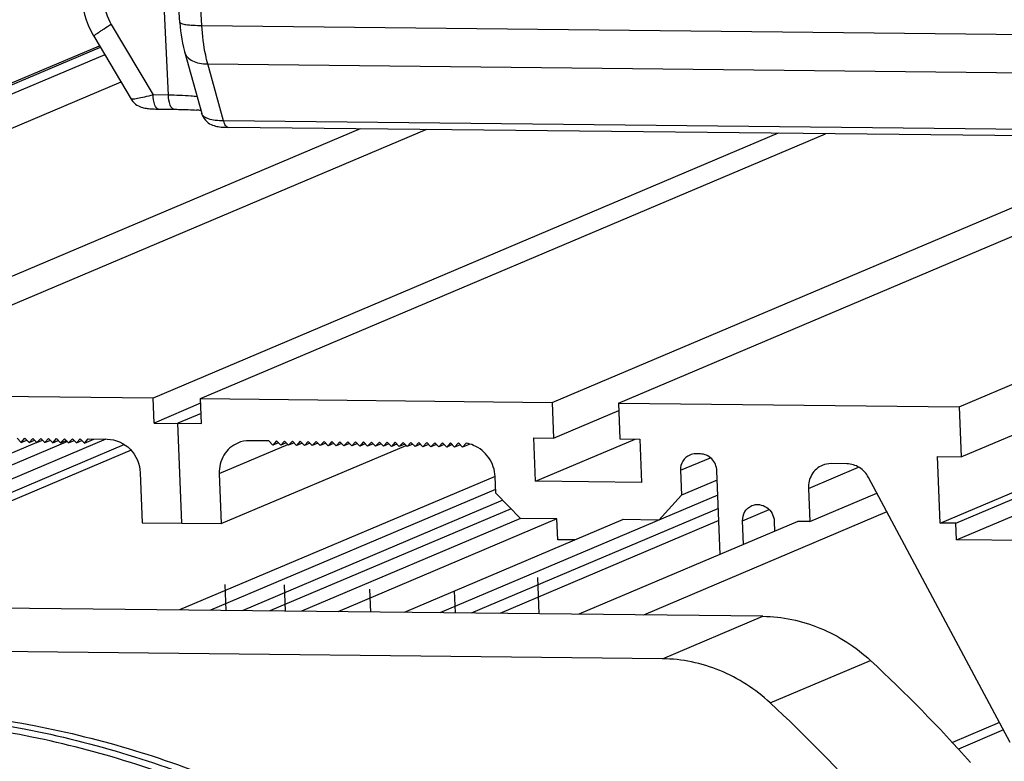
# Model space of a CAD drawing. Header units: millimetres. Extents: x 0 to 420, y 0 to 297.
# Tile 17 of 59: x 168 to 187, y 59 to 73. Entities that reach past the tile are written whole.
import ezdxf

# ---------------------------------------------------------------- set-up
doc = ezdxf.new("R2010")
doc.units = ezdxf.units.MM
doc.header["$LTSCALE"] = 23.1
doc.linetypes.add('CENTER', pattern=[0.6, 0.375, -0.075, 0.075, -0.075])
doc.layers.add('COMPONENTS', color=7, linetype='CONTINUOUS')

msp = doc.modelspace()

# ---------------------------------------------------------------- linework, layer by layer
at = {"layer": 'COMPONENTS', "color": 7, "linetype": 'CONTINUOUS'}
for p, q in [((171.90142, 73.3414), (171.2624, 83.46615)), ((171.48075, 73.39466), (170.88686, 82.80411)), ((171.26496, 72.01454), (170.80158, 81.97705)), ((170.17837, 73.35872), (170.97282, 72.01771)), ((171.90142, 73.3414), (193.7655, 73.10457)), ((169.84518, 73.13585), (170.55516, 71.93742)), ((154.46947, 66.39691), (169.95244, 72.9548)), ((154.63749, 66.42988), (169.97053, 72.92426)), ((170.05332, 72.78452), (155.03991, 66.42552)), ((172.31535, 71.52393), (172.01277, 72.60823)), ((172.01277, 72.60823), (193.86166, 72.37156)), ((186.30317, 66.08688), (201.71961, 72.61658)), ((170.36252, 72.26258), (156.54295, 66.40924)), ((171.26496, 72.01454), (170.97282, 72.01771)), ((174.91083, 71.37504), (163.02106, 66.33907)), ((176.17338, 71.36136), (164.28362, 66.32539)), ((194.12501, 71.28769), (172.31535, 71.52393)), ((172.37316, 71.40271), (172.39991, 71.40224)), ((194.2095, 71.16599), (172.39985, 71.40223)), ((172.39991, 71.40223), (172.39985, 71.40223)), ((182.86192, 71.28891), (170.97215, 66.25294)), ((171.87398, 66.24317), (183.76374, 71.27914)), ((178.56251, 66.17072), (190.45227, 71.20669)), ((179.82506, 66.15705), (191.71483, 71.19302)), ((170.97215, 66.25294), (164.28362, 66.32539)), ((170.99133, 65.77798), (170.97215, 66.25294)), ((171.8776, 66.15337), (170.99133, 65.77798)), ((171.89316, 65.76822), (171.87398, 66.24317)), ((171.87398, 66.24317), (178.56251, 66.17072)), ((178.56251, 66.17072), (178.59, 65.48995)), ((179.82506, 66.15705), (179.85256, 65.47628)), ((179.82506, 66.15705), (186.30317, 66.08688)), ((171.88538, 65.96079), (171.44225, 65.7731)), ((178.59, 65.48995), (179.83078, 66.01549)), ((186.30317, 66.08688), (186.34154, 65.13696)), ((170.99133, 65.77798), (171.89316, 65.76822)), ((171.51898, 63.87327), (171.44225, 65.7731)), ((186.34154, 65.13696), (187.81865, 65.7626)), ((168.76421, 65.40729), (161.49823, 62.32975)), ((169.34251, 65.42372), (162.0243, 62.32405)), ((170.07179, 65.47145), (162.62551, 62.31754)), ((170.42884, 65.36805), (163.2117, 62.31119)), ((168.3856, 65.48971), (168.46395, 65.40974)), ((168.46395, 65.40974), (168.5359, 65.48808)), ((168.46395, 65.40974), (168.56905, 65.45425)), ((168.5359, 65.48808), (168.61425, 65.40811)), ((168.61425, 65.40811), (168.68621, 65.48645)), ((168.61425, 65.40811), (168.71935, 65.45262)), ((168.68621, 65.48645), (168.76456, 65.40648)), ((168.76456, 65.40648), (168.83651, 65.48483)), ((168.76456, 65.40648), (168.86965, 65.45099)), ((168.83651, 65.48483), (168.91486, 65.40485)), ((168.91486, 65.40485), (168.98682, 65.4832)), ((168.91486, 65.40485), (169.01996, 65.44937)), ((168.98682, 65.4832), (169.06516, 65.40322)), ((169.06516, 65.40322), (169.13712, 65.48157)), ((169.06516, 65.40322), (169.17026, 65.44774)), ((169.13712, 65.48157), (169.21547, 65.4016)), ((169.21547, 65.4016), (169.28742, 65.47994)), ((169.21547, 65.4016), (169.32057, 65.44611)), ((169.28742, 65.47994), (169.36577, 65.39997)), ((169.36577, 65.39997), (169.43773, 65.47831)), ((169.36577, 65.39997), (169.47087, 65.44448)), ((169.43773, 65.47831), (169.51608, 65.39834)), ((169.51608, 65.39834), (169.58803, 65.47669)), ((169.51608, 65.39834), (169.62117, 65.44285)), ((169.58803, 65.47669), (169.66638, 65.39671)), ((169.66638, 65.39671), (169.73834, 65.47506)), ((169.66638, 65.39671), (169.84853, 65.47386)), ((169.73834, 65.47506), (170.1023, 65.47111)), ((172.23213, 64.81505), (173.53761, 65.36799)), ((172.2705, 63.86513), (175.78304, 65.35289)), ((173.17173, 65.43787), (172.80777, 65.44181)), ((173.25008, 65.35789), (173.17173, 65.43787)), ((173.32204, 65.43624), (173.25008, 65.35789)), ((173.35518, 65.40241), (173.25008, 65.35789)), ((173.40039, 65.35627), (173.32204, 65.43624)), ((173.47234, 65.43461), (173.40039, 65.35627)), ((173.50548, 65.40078), (173.40039, 65.35627)), ((173.55069, 65.35464), (173.47234, 65.43461)), ((173.62265, 65.43298), (173.55069, 65.35464)), ((173.65579, 65.39915), (173.55069, 65.35464)), ((173.70099, 65.35301), (173.62265, 65.43298)), ((173.77295, 65.43135), (173.70099, 65.35301)), ((173.80609, 65.39752), (173.70099, 65.35301)), ((173.8513, 65.35138), (173.77295, 65.43135)), ((173.92325, 65.42973), (173.8513, 65.35138)), ((173.9564, 65.3959), (173.8513, 65.35138)), ((174.0016, 65.34975), (173.92325, 65.42973)), ((174.07356, 65.4281), (174.0016, 65.34975)), ((174.1067, 65.39427), (174.0016, 65.34975)), ((174.15191, 65.34812), (174.07356, 65.4281)), ((174.22386, 65.42647), (174.15191, 65.34812)), ((174.25701, 65.39264), (174.15191, 65.34812)), ((174.30221, 65.3465), (174.22386, 65.42647)), ((174.37417, 65.42484), (174.30221, 65.3465)), ((174.40731, 65.39101), (174.30221, 65.3465)), ((174.45252, 65.34487), (174.37417, 65.42484)), ((174.52447, 65.42321), (174.45252, 65.34487)), ((174.55761, 65.38938), (174.45252, 65.34487)), ((174.60282, 65.34324), (174.52447, 65.42321)), ((174.67477, 65.42159), (174.60282, 65.34324)), ((174.70792, 65.38776), (174.60282, 65.34324)), ((174.75312, 65.34161), (174.67477, 65.42159)), ((174.82508, 65.41996), (174.75312, 65.34161)), ((174.85822, 65.38613), (174.75312, 65.34161)), ((174.90343, 65.33998), (174.82508, 65.41996)), ((174.97538, 65.41833), (174.90343, 65.33998)), ((175.00853, 65.3845), (174.90343, 65.33998)), ((175.05373, 65.33836), (174.97538, 65.41833)), ((175.12569, 65.4167), (175.05373, 65.33836)), ((175.15883, 65.38287), (175.05373, 65.33836)), ((175.20404, 65.33673), (175.12569, 65.4167)), ((175.27599, 65.41507), (175.20404, 65.33673)), ((175.30913, 65.38124), (175.20404, 65.33673)), ((175.35434, 65.3351), (175.27599, 65.41507)), ((175.4263, 65.41345), (175.35434, 65.3351)), ((175.45944, 65.37961), (175.35434, 65.3351)), ((175.50464, 65.33347), (175.4263, 65.41345)), ((175.5766, 65.41182), (175.50464, 65.33347)), ((175.60974, 65.37799), (175.50464, 65.33347)), ((175.65495, 65.33184), (175.5766, 65.41182)), ((175.7269, 65.41019), (175.65495, 65.33184)), ((175.76005, 65.37636), (175.65495, 65.33184)), ((175.80525, 65.33022), (175.7269, 65.41019)), ((175.87721, 65.40856), (175.80525, 65.33022)), ((175.91035, 65.37473), (175.80525, 65.33022)), ((175.95556, 65.32859), (175.87721, 65.40856)), ((176.02751, 65.40693), (175.95556, 65.32859)), ((176.06065, 65.3731), (175.95556, 65.32859)), ((176.10586, 65.32696), (176.02751, 65.40693)), ((176.17782, 65.4053), (176.10586, 65.32696)), ((176.21096, 65.37147), (176.10586, 65.32696)), ((176.25616, 65.32533), (176.17782, 65.4053)), ((176.32812, 65.40368), (176.25616, 65.32533)), ((176.36126, 65.36985), (176.25616, 65.32533)), ((176.40647, 65.3237), (176.32812, 65.40368)), ((176.47842, 65.40205), (176.40647, 65.3237)), ((176.51157, 65.36822), (176.40647, 65.3237)), ((176.55677, 65.32208), (176.47842, 65.40205)), ((176.62873, 65.40042), (176.55677, 65.32208)), ((176.66187, 65.36659), (176.55677, 65.32208)), ((176.70708, 65.32045), (176.62873, 65.40042)), ((176.77903, 65.39879), (176.70708, 65.32045)), ((176.81218, 65.36496), (176.70708, 65.32045)), ((176.85738, 65.31882), (176.77903, 65.39879)), ((176.92716, 65.39479), (176.85738, 65.31882)), ((176.99738, 65.37812), (176.85738, 65.31882)), ((178.24749, 64.67076), (178.21424, 65.49402)), ((178.21424, 65.49402), (178.59, 65.48995)), ((178.24749, 64.67076), (180.14189, 65.47314)), ((179.85256, 65.47628), (180.22832, 65.4722)), ((180.22832, 65.4722), (180.26157, 64.64895)), ((170.55387, 65.25997), (163.5824, 62.30717)), ((181.3815, 65.19069), (181.29132, 65.19167)), ((181.0035, 64.87828), (181.57177, 65.11898)), ((184.16852, 65.00225), (183.86791, 65.00551)), ((185.94178, 63.87529), (185.89063, 65.14185)), ((185.89063, 65.14185), (186.34154, 65.13696)), ((170.72909, 64.83133), (170.76745, 63.88141)), ((172.23213, 64.81505), (172.2705, 63.86513)), ((181.0035, 64.87828), (181.02268, 64.40333)), ((181.75919, 63.27896), (181.6949, 64.87079)), ((183.43618, 64.53543), (184.38983, 64.93936)), ((185.94178, 63.87529), (188.30516, 64.87632)), ((177.47614, 64.76201), (171.47843, 62.22165)), ((177.49053, 64.44159), (177.47775, 64.75822)), ((180.26157, 64.64895), (178.24749, 64.67076)), ((181.70215, 64.69112), (181.02268, 64.40333)), ((187.27347, 59.70048), (184.5783, 64.74323)), ((186.24239, 63.87204), (188.31035, 64.74793)), ((177.48768, 64.51226), (172.06461, 62.2153)), ((177.49053, 64.44159), (177.96063, 63.96175)), ((183.43618, 64.53543), (183.46176, 63.90216)), ((183.46176, 63.90216), (184.73875, 64.44303)), ((186.25517, 63.5554), (188.32314, 64.4313)), ((177.62159, 64.30782), (172.66583, 62.20878)), ((181.71356, 64.40874), (176.42343, 62.16808)), ((180.59095, 63.93325), (181.02268, 64.40333)), ((177.77981, 64.14632), (173.19189, 62.20308)), ((181.72393, 64.15197), (177.02465, 62.16157)), ((184.92939, 64.08633), (180.30128, 62.12608)), ((182.18417, 63.916), (182.6916, 64.13092)), ((170.76745, 63.88141), (172.2705, 63.86513)), ((177.96063, 63.96175), (173.79311, 62.19657)), ((178.65203, 63.95426), (174.48451, 62.18908)), ((179.91458, 63.94058), (175.74706, 62.17541)), ((181.73326, 63.92088), (177.56574, 62.15571)), ((178.65203, 63.95426), (177.96063, 63.96175)), ((178.66801, 63.55846), (178.65203, 63.95426)), ((183.2363, 63.9046), (179.06879, 62.13943)), ((180.59095, 63.93325), (179.89955, 63.94074)), ((182.20232, 63.46665), (182.18417, 63.916)), ((182.78539, 63.90948), (182.79317, 63.71691)), ((183.46176, 63.90216), (183.2363, 63.9046)), ((186.24239, 63.87204), (185.94178, 63.87529)), ((186.25517, 63.5554), (186.24239, 63.87204)), ((179.00382, 63.55482), (178.66801, 63.55846)), ((188.05882, 63.53586), (186.25517, 63.5554)), ((182.56739, 62.10153), (152.12273, 62.4313)), ((180.66069, 61.29393), (182.56739, 62.10153)), ((180.66069, 61.29393), (150.21603, 61.62371)), ((182.70992, 60.45429), (184.61662, 61.26188)), ((187.0712, 60.07894), (186.17469, 59.69922)), ((187.14594, 59.93909), (186.28779, 59.57562))]:
    msp.add_line(p, q, dxfattribs=at)
at = {"layer": 'COMPONENTS', "color": 2, "linetype": 'CENTER'}
for p, q in [((178.31727, 62.14757), (178.2892, 62.84259)), ((172.36522, 62.21204), (172.34514, 62.70916)), ((173.4925, 62.19983), (173.47217, 62.70328)), ((175.11579, 62.18225), (175.0982, 62.61762)), ((176.72404, 62.16482), (176.70703, 62.58595))]:
    msp.add_line(p, q, dxfattribs=at)
at = {"layer": 'COMPONENTS', "color": 7, "linetype": 'CONTINUOUS'}
for points in [[(169.61516, 73.88032), (169.62682, 73.76273), (169.64474, 73.65656), (169.66955, 73.55158), (169.70115, 73.44825), (169.73939, 73.34709), (169.78411, 73.24856), (169.83514, 73.15302), (169.84518, 73.13585)], [(171.48075, 73.39466), (171.4868, 73.31703), (171.49483, 73.23864), (171.50497, 73.15963), (171.51734, 73.08033), (171.53205, 73.00115), (171.54926, 72.92231), (171.56915, 72.84399), (171.89711, 71.66863)], [(170.55453, 71.93852), (170.56233, 71.926), (170.58548, 71.89483), (170.61124, 71.86741), (170.63832, 71.84427), (170.66604, 71.82508), (170.69389, 71.80943), (170.72075, 71.79716), (170.74601, 71.78775), (170.77008, 71.78039), (170.79349, 71.77449), (170.81613, 71.76977), (170.8384, 71.7659), (170.86134, 71.76256), (170.8851, 71.75967), (170.90972, 71.75719), (170.93593, 71.75502), (170.96378, 71.75318), (170.99335, 71.75166), (171.02538, 71.75047), (171.06013, 71.74965), (171.37021, 71.74623)], [(171.89685, 71.66953), (171.90817, 71.63601), (171.92454, 71.60107), (171.94466, 71.56859), (171.96811, 71.53892), (171.99371, 71.51302), (172.02083, 71.4908), (172.04901, 71.47203), (172.07713, 71.45681), (172.10475, 71.44466), (172.13202, 71.43495), (172.15888, 71.42724), (172.18512, 71.42118), (172.21145, 71.4163), (172.23921, 71.41222), (172.26883, 71.40884), (172.30056, 71.40614), (172.33522, 71.40407), (172.37316, 71.40271)]]:
    msp.add_lwpolyline(points, dxfattribs=at)
for centre, radius, start, end in [((171.46642, 67.01909), 4.72256, 84.948665, 85.954776), ((165.19896, 40.33538), 28.54758, 41.68247, 47.141812), ((163.29225, 39.52779), 28.54758, 41.68247, 47.141812)]:
    msp.add_arc(centre, radius, start, end, dxfattribs=at)
for points in [[(170.03646, 73.81724), (170.04653, 73.65757), (170.09683, 73.49637), (170.17837, 73.35872)], [(172.80777, 65.44181), (172.73168, 65.44263), (172.65383, 65.42754), (172.58376, 65.39786)], [(177.06783, 65.35373), (177.02288, 65.37285), (176.97553, 65.388), (176.92716, 65.39479)], [(181.29132, 65.19167), (181.25332, 65.19208), (181.21444, 65.18455), (181.17944, 65.16975)], [(183.86791, 65.00551), (183.81091, 65.00612), (183.75259, 64.99483), (183.70009, 64.97263)]]:
    msp.add_open_spline(points, degree=3, dxfattribs=at)
for points, knots in [([(171.48011, 73.40442), (171.48097, 73.39083), (171.53051, 73.36746), (171.60993, 73.35439), (171.7445, 73.342), (171.84488, 73.34097), (171.90142, 73.3414)], [0, 0, 0, 0, 0.09410943, 0.29894161, 0.60938088, 1, 1, 1, 1]), ([(170.17837, 73.35872), (170.13203, 73.33033), (170.06618, 73.2895), (169.98461, 73.2373), (169.93546, 73.20518), (169.89764, 73.17917), (169.86765, 73.15843), (169.85492, 73.14654), (169.84384, 73.1381), (169.84517, 73.13585)], [0, 0, 0, 0, 0.40584709, 0.57801277, 0.72430889, 0.84164157, 0.92764275, 0.98045195, 1, 1, 1, 1]), ([(172.01277, 72.60823), (171.99781, 72.66326), (171.94108, 72.90424), (171.91215, 73.15128), (171.90142, 73.3414)], [0, 0, 0, 0, 0.2304466, 1, 1, 1, 1]), ([(171.57234, 72.83246), (171.59224, 72.76157), (171.69278, 72.6674), (171.85857, 72.61731), (171.95945, 72.60813), (172.01277, 72.60823)], [0, 0, 0, 0, 0.42372525, 0.69315559, 1, 1, 1, 1]), ([(170.97282, 72.01771), (170.91839, 72.00399), (170.8203, 71.98023), (170.70454, 71.95493), (170.6317, 71.942), (170.59312, 71.93629), (170.57078, 71.9354), (170.55634, 71.93547), (170.55449, 71.93855)], [0, 0, 0, 0, 0.39395194, 0.70918238, 0.82816008, 0.91747178, 0.97478324, 1, 1, 1, 1]), ([(171.07807, 71.74943), (171.0435, 71.74987), (170.98328, 71.8637), (170.97584, 71.95279), (170.97282, 72.01771)], [0, 0, 0, 0, 0.34727531, 1, 1, 1, 1]), ([(171.37021, 71.74625), (171.33563, 71.74664), (171.27543, 71.86059), (171.26798, 71.94962), (171.26496, 72.01454)], [0, 0, 0, 0, 0.34728136, 1, 1, 1, 1]), ([(171.80962, 71.98291), (171.77108, 71.98782), (171.59009, 72.00658), (171.40802, 72.01299), (171.26496, 72.01454)], [0, 0, 0, 0, 0.21358294, 1, 1, 1, 1]), ([(171.37021, 71.74623), (171.40851, 71.74581), (171.55172, 71.74335), (171.6949, 71.73732), (171.79957, 71.72989)], [0, 0, 0, 0, 0.26741119, 1, 1, 1, 1]), ([(172.31535, 71.52393), (172.26198, 71.52418), (172.16294, 71.53049), (172.01825, 71.55969), (171.91189, 71.61587), (171.8969, 71.66936)], [0, 0, 0, 0, 0.34870876, 0.6370192, 1, 1, 1, 1]), ([(172.39985, 71.40226), (172.38076, 71.40249), (172.33727, 71.44441), (172.3235, 71.4927), (172.31535, 71.52393)], [0, 0, 0, 0, 0.3715836, 1, 1, 1, 1]), ([(170.1023, 65.47111), (170.2598, 65.46941), (170.58702, 65.32161), (170.7225, 64.99447), (170.72909, 64.83133)], [0, 0, 0, 0, 0.49101283, 1, 1, 1, 1]), ([(172.58376, 65.39786), (172.47643, 65.3524), (172.28416, 65.18314), (172.22724, 64.93614), (172.23213, 64.81505)], [0, 0, 0, 0, 0.49027113, 1, 1, 1, 1]), ([(177.47775, 64.75822), (177.47264, 64.88463), (177.38975, 65.13802), (177.18235, 65.30504), (177.06783, 65.35373)], [0, 0, 0, 0, 0.5041196, 1, 1, 1, 1]), ([(181.17944, 65.16975), (181.12574, 65.14703), (181.02953, 65.06241), (181.00105, 64.93886), (181.0035, 64.87828)], [0, 0, 0, 0, 0.49024924, 1, 1, 1, 1]), ([(181.6949, 64.87079), (181.6916, 64.95237), (181.62385, 65.11592), (181.46025, 65.18984), (181.3815, 65.19069)], [0, 0, 0, 0, 0.50898613, 1, 1, 1, 1]), ([(184.5783, 64.74323), (184.53812, 64.81841), (184.42028, 64.94906), (184.25076, 65.00136), (184.16852, 65.00225)], [0, 0, 0, 0, 0.5089526, 1, 1, 1, 1]), ([(183.70009, 64.97263), (183.61955, 64.93856), (183.47523, 64.81162), (183.43251, 64.62629), (183.43618, 64.53543)], [0, 0, 0, 0, 0.49024924, 1, 1, 1, 1]), ([(182.35993, 64.20738), (182.44715, 64.24434), (182.67926, 64.21365), (182.78135, 64.00954), (182.78539, 63.90948)], [0, 0, 0, 0, 0.48611056, 1, 1, 1, 1]), ([(182.18417, 63.916), (182.18173, 63.97654), (182.21018, 64.10002), (182.30628, 64.18464), (182.35993, 64.20738)], [0, 0, 0, 0, 0.50979341, 1, 1, 1, 1]), ([(182.56739, 62.10153), (182.93785, 62.09752), (183.69312, 61.93997), (184.33773, 61.52059), (184.61662, 61.26188)], [0, 0, 0, 0, 0.49339095, 1, 1, 1, 1]), ([(182.70992, 60.45429), (182.43102, 60.713), (181.78641, 61.13237), (181.03115, 61.28992), (180.66069, 61.29393)], [0, 0, 0, 0, 0.50660905, 1, 1, 1, 1]), ([(160.60761, 59.69308), (161.88421, 60.03346), (164.53894, 60.4238), (168.56853, 60.10133), (172.48235, 58.89478), (174.88252, 57.54588), (176.00663, 56.75318)], [0, 0, 0, 0, 0.2453038, 0.49316963, 0.7446139, 1, 1, 1, 1]), ([(161.28938, 59.89199), (162.53379, 60.18309), (165.10929, 60.49143), (168.99841, 60.10715), (172.76852, 58.90003), (175.08345, 57.58866), (176.17006, 56.8224)], [0, 0, 0, 0, 0.24534699, 0.49329461, 0.7447427, 1, 1, 1, 1]), ([(176.01339, 56.57907), (174.94371, 57.3439), (172.66394, 58.65737), (168.94637, 59.88459), (165.10464, 60.30588), (162.55418, 60.03292), (161.31982, 59.76151)], [0, 0, 0, 0, 0.25524677, 0.50671332, 0.75467823, 1, 1, 1, 1])]:
    msp.add_open_spline(points, degree=3, knots=knots, dxfattribs=at)

doc.saveas('drawing.dxf')
